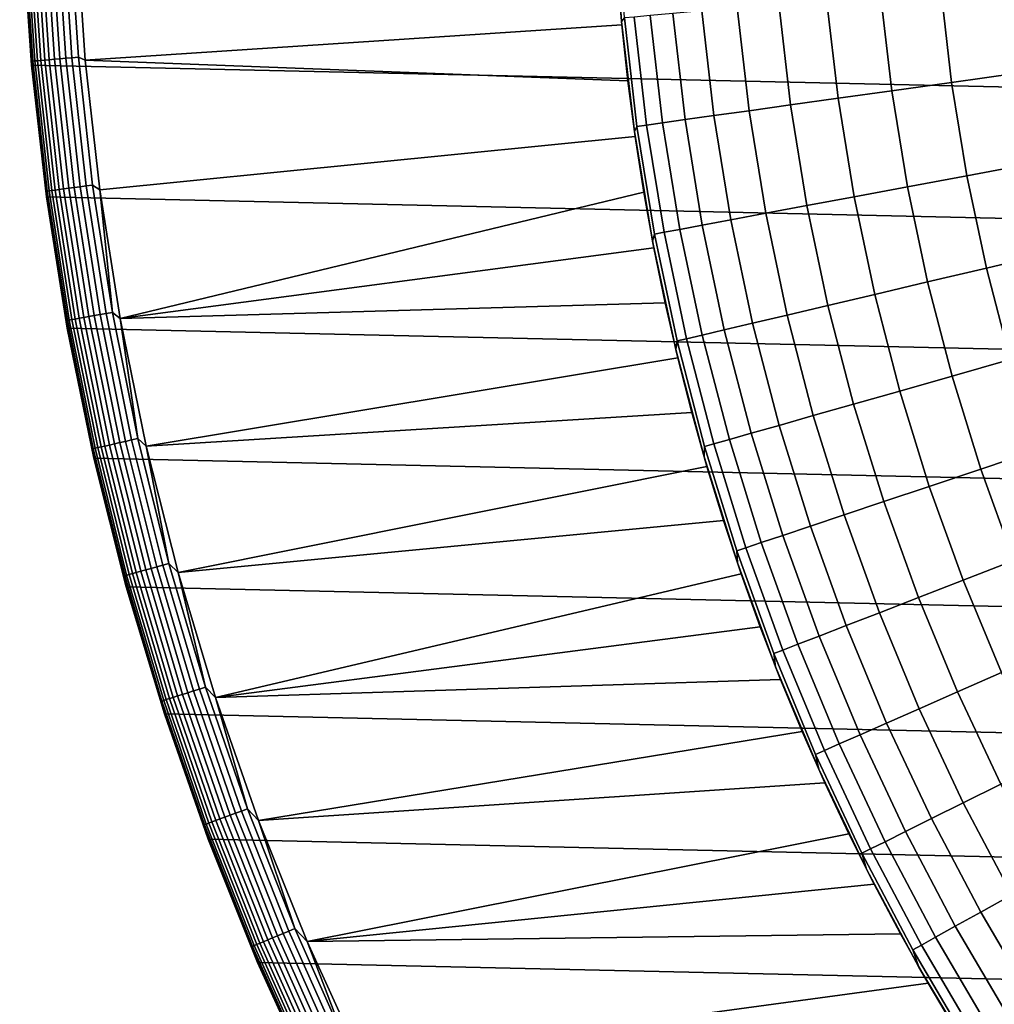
# Model space of a CAD drawing. Header units: metres. Extents: x -28 to 70, y -218 to 28.
# Tile 201 of 256: x -27.5 to -18.44, y -11.2 to -2.04. Entities that reach past the tile are written whole.
import ezdxf

# ---------------------------------------------------------------- set-up
doc = ezdxf.new("R2010")
doc.units = ezdxf.units.M
doc.layers.add('solid_10_261_432_XXX', color=7, linetype='CONTINUOUS')

msp = doc.modelspace()

# ---------------------------------------------------------------- linework, layer by layer
at = {"layer": 'solid_10_261_432_XXX'}
for points in [[(27.389296, -2.465067, -5), (-27.472309, -1.233766, -5), (-27.5, 0, -5), (27.472309, -1.233766, -5)], [(-21.903332, -2.060113, 143.052673), (-21.876694, -2.027174, 144.561661), (-21.946974, -1.01467, 144.561661), (-21.975821, -1.03119, 143.052673)], [(-21.900381, -2.091247), (-21.903332, -2.060113, 143.052673), (-21.975821, -1.03119, 143.052673), (-21.943947, -1.569454)], [(-27.469521, -1.216259, -0.440391), (-27.472309, -1.233782, -0.5), (-27.389294, -2.465079, -0.5), (-27.388836, -2.430138, -0.440391)], [(27.251122, -3.691395, -5), (-27.389296, -2.465067, -5), (-27.472309, -1.233766, -5), (27.389296, -2.465067, -5)], [(-27.389294, -2.465079, -0.5), (-27.472309, -1.233782, -0.5), (-27.472309, -1.233766, -5), (-27.389296, -2.465067, -5)], [(-27.469521, -1.216259, -0.440391), (-27.388836, -2.430138, -0.440391), (-27.378059, -2.429182, -0.380929), (-27.458714, -1.215781, -0.380929)], [(-27.458714, -1.215781, -0.380929), (-27.378059, -2.429182, -0.380929), (-27.360214, -2.427598, -0.323206), (-27.440817, -1.214988, -0.323206)], [(-27.440817, -1.214988, -0.323206), (-27.360214, -2.427598, -0.323206), (-27.335564, -2.425411, -0.268066), (-27.416092, -1.213894, -0.268066)], [(-27.416092, -1.213894, -0.268066), (-27.335564, -2.425411, -0.268066), (-27.304464, -2.422652, -0.216316), (-27.384903, -1.212513, -0.216316)], [(-27.384903, -1.212513, -0.216316), (-27.304464, -2.422652, -0.216316), (-27.267374, -2.419361, -0.16871), (-27.347702, -1.210866, -0.16871)], [(-27.347702, -1.210866, -0.16871), (-27.267374, -2.419361, -0.16871), (-27.224833, -2.415586, -0.125945), (-27.305037, -1.208976, -0.125945)], [(-27.305037, -1.208976, -0.125945), (-27.224833, -2.415586, -0.125945), (-27.177464, -2.411383, -0.088645), (-27.257526, -1.206873, -0.088645)], [(-27.257526, -1.206873, -0.088645), (-27.177464, -2.411383, -0.088645), (-27.125956, -2.406813, -0.057356), (-27.205868, -1.204586, -0.057356)], [(-27.205868, -1.204586, -0.057356), (-27.125956, -2.406813, -0.057356), (-27.071066, -2.401943, -0.032535), (-27.150814, -1.202148, -0.032535)], [(-27.150814, -1.202148, -0.032535), (-27.071066, -2.401943, -0.032535), (-27.013592, -2.396843, -0.014544), (-27.093172, -1.199596, -0.014544)], [(-27.093172, -1.199596, -0.014544), (-27.013592, -2.396843, -0.014544), (-26.954376, -2.391589, -0.003646), (-27.033783, -1.196966, -0.003646)], [(-27.033783, -1.196966, -0.003646), (-26.954376, -2.391589, -0.003646), (-26.89131, -2.4202), (-26.972828, -1.210984)], [(-26.972828, -1.210984), (-26.89131, -2.4202), (-21.900381, -2.091247), (-21.943947, -1.569454)], [(-18.934532, -1.754543, 157.914993), (-18.833298, -2.627133, 157.914993), (-18.221674, -2.541815, 159.312195), (-18.31962, -1.697563, 159.312195)], [(-19.99645, -1.852944, 155.052612), (-19.889538, -2.774472, 155.052612), (-19.389544, -2.704726, 156.494385), (-19.493769, -1.806364, 156.494385)], [(-19.493769, -1.806364, 156.494385), (-19.389544, -2.704726, 156.494385), (-18.833298, -2.627133, 157.914993), (-18.934532, -1.754543, 157.914993)], [(-20.829071, -1.930098, 152.1147), (-20.717707, -2.889997, 152.1147), (-20.332491, -2.836261, 153.591949), (-20.441784, -1.89421, 153.591949)], [(-20.441784, -1.89421, 153.591949), (-20.332491, -2.836261, 153.591949), (-19.889538, -2.774472, 155.052612), (-19.99645, -1.852944, 155.052612)], [(-21.786934, -2.018857, 146.086594), (-21.67045, -3.022899, 146.086594), (-21.521326, -3.002097, 147.606766), (-21.637009, -2.004964, 147.606766)], [(-21.637009, -2.004964, 147.606766), (-21.521326, -3.002097, 147.606766), (-21.312592, -2.97298, 149.119751), (-21.427155, -1.985518, 149.119751)], [(-21.427155, -1.985518, 149.119751), (-21.312592, -2.97298, 149.119751), (-21.044579, -2.935593, 150.623184), (-21.1577, -1.96055, 150.623184)], [(-21.1577, -1.96055, 150.623184), (-21.044579, -2.935593, 150.623184), (-20.717707, -2.889997, 152.1147), (-20.829071, -1.930098, 152.1147)], [(-26.89131, -2.4202), (-21.844414, -2.611815), (-21.900381, -2.091247)], [(-21.782696, -3.084507, 143.052673), (-21.759729, -3.035353, 144.561661), (-21.876694, -2.027174, 144.561661), (-21.903332, -2.060113, 143.052673)], [(-21.776073, -3.130914), (-21.782696, -3.084507, 143.052673), (-21.903332, -2.060113, 143.052673), (-21.844414, -2.611815)], [(-21.900381, -2.091247), (-21.844414, -2.611815), (-21.903332, -2.060113, 143.052673)], [(-21.876694, -2.027174, 144.561661), (-21.759729, -3.035353, 144.561661), (-21.67045, -3.022899, 146.086594), (-21.786934, -2.018857, 146.086594)], [(27.058064, -4.910316, -5), (-27.251122, -3.691395, -5), (-27.389296, -2.465067, -5), (27.251122, -3.691395, -5)], [(-27.25112, -3.691412, -0.5), (-27.389294, -2.465079, -0.5), (-27.389296, -2.465067, -5), (-27.251122, -3.691395, -5)], [(-27.388836, -2.430138, -0.440391), (-27.389294, -2.465079, -0.5), (-27.254536, -3.639259, -0.440391)], [(-27.254536, -3.639259, -0.440391), (-27.389294, -2.465079, -0.5), (-27.25112, -3.691412, -0.5)], [(-27.388836, -2.430138, -0.440391), (-27.254536, -3.639259, -0.440391), (-27.243811, -3.637827, -0.380929), (-27.378059, -2.429182, -0.380929)], [(-27.378059, -2.429182, -0.380929), (-27.243811, -3.637827, -0.380929), (-27.226055, -3.635456, -0.323206), (-27.360214, -2.427598, -0.323206)], [(-27.360214, -2.427598, -0.323206), (-27.226055, -3.635456, -0.323206), (-27.201525, -3.63218, -0.268066), (-27.335564, -2.425411, -0.268066)], [(-27.335564, -2.425411, -0.268066), (-27.201525, -3.63218, -0.268066), (-27.170578, -3.628048, -0.216316), (-27.304464, -2.422652, -0.216316)], [(-27.304464, -2.422652, -0.216316), (-27.170578, -3.628048, -0.216316), (-27.133669, -3.62312, -0.16871), (-27.267374, -2.419361, -0.16871)], [(-27.267374, -2.419361, -0.16871), (-27.133669, -3.62312, -0.16871), (-27.091337, -3.617467, -0.125945), (-27.224833, -2.415586, -0.125945)], [(-27.224833, -2.415586, -0.125945), (-27.091337, -3.617467, -0.125945), (-27.044199, -3.611173, -0.088645), (-27.177464, -2.411383, -0.088645)], [(-27.177464, -2.411383, -0.088645), (-27.044199, -3.611173, -0.088645), (-26.992945, -3.604329, -0.057356), (-27.125956, -2.406813, -0.057356)], [(-27.125956, -2.406813, -0.057356), (-26.992945, -3.604329, -0.057356), (-26.938322, -3.597036, -0.032535), (-27.071066, -2.401943, -0.032535)], [(-27.071066, -2.401943, -0.032535), (-26.938322, -3.597036, -0.032535), (-26.881132, -3.589399, -0.014544), (-27.013592, -2.396843, -0.014544)], [(-27.013592, -2.396843, -0.014544), (-26.881132, -3.589399, -0.014544), (-26.822206, -3.581531, -0.003646), (-26.954376, -2.391589, -0.003646)], [(-26.954376, -2.391589, -0.003646), (-26.822206, -3.581531, -0.003646), (-26.755625, -3.624435), (-26.89131, -2.4202)], [(-26.89131, -2.4202), (-26.755625, -3.624435), (-21.776073, -3.130914), (-21.844414, -2.611815)], [(-18.833298, -2.627133, 157.914993), (-18.691872, -3.494117, 157.914993), (-18.084841, -3.380643, 159.312195), (-18.221674, -2.541815, 159.312195)], [(-19.389544, -2.704726, 156.494385), (-19.243942, -3.597316, 156.494385), (-18.691872, -3.494117, 157.914993), (-18.833298, -2.627133, 157.914993)], [(-19.889538, -2.774472, 155.052612), (-19.740181, -3.690079, 155.052612), (-19.243942, -3.597316, 156.494385), (-19.389544, -2.704726, 156.494385)], [(-20.717707, -2.889997, 152.1147), (-20.56213, -3.843728, 152.1147), (-20.179808, -3.77226, 153.591949), (-20.332491, -2.836261, 153.591949)], [(-20.332491, -2.836261, 153.591949), (-20.179808, -3.77226, 153.591949), (-19.740181, -3.690079, 155.052612), (-19.889538, -2.774472, 155.052612)], [(-21.044579, -2.935593, 150.623184), (-20.886547, -3.904372, 150.623184), (-20.56213, -3.843728, 152.1147), (-20.717707, -2.889997, 152.1147)], [(-21.67045, -3.022899, 146.086594), (-21.507719, -4.020489, 146.086594), (-21.359715, -3.992823, 147.606766), (-21.521326, -3.002097, 147.606766)], [(-21.521326, -3.002097, 147.606766), (-21.359715, -3.992823, 147.606766), (-21.15255, -3.954097, 149.119751), (-21.312592, -2.97298, 149.119751)], [(-21.312592, -2.97298, 149.119751), (-21.15255, -3.954097, 149.119751), (-20.886547, -3.904372, 150.623184), (-21.044579, -2.935593, 150.623184)], [(-21.614176, -4.102121, 143.052673), (-21.596329, -4.037054, 144.561661), (-21.759729, -3.035353, 144.561661), (-21.782696, -3.084507, 143.052673)], [(-21.60243, -4.163528), (-21.614176, -4.102121, 143.052673), (-21.782696, -3.084507, 143.052673), (-21.695393, -3.648274)], [(-21.776073, -3.130914), (-21.695393, -3.648274), (-21.782696, -3.084507, 143.052673)], [(-21.759729, -3.035353, 144.561661), (-21.596329, -4.037054, 144.561661), (-21.507719, -4.020489, 146.086594), (-21.67045, -3.022899, 146.086594)], [(-26.566046, -4.821326), (-21.695393, -3.648274), (-21.776073, -3.130914), (-26.755625, -3.624435)], [(-18.691872, -3.494117, 157.914993), (-18.510557, -4.353643, 157.914993), (-17.909414, -4.212256, 159.312195), (-18.084841, -3.380643, 159.312195)], [(-19.243942, -3.597316, 156.494385), (-19.057272, -4.482229, 156.494385), (-18.510557, -4.353643, 157.914993), (-18.691872, -3.494117, 157.914993)], [(-27.254536, -3.639259, -0.440391), (-27.066883, -4.841256, -0.440391), (-27.056232, -4.839352, -0.380929), (-27.243811, -3.637827, -0.380929)], [(-27.254536, -3.639259, -0.440391), (-27.25112, -3.691412, -0.5), (-27.066883, -4.841256, -0.440391)], [(-27.243811, -3.637827, -0.380929), (-27.056232, -4.839352, -0.380929), (-27.038597, -4.836197, -0.323206), (-27.226055, -3.635456, -0.323206)], [(-27.226055, -3.635456, -0.323206), (-27.038597, -4.836197, -0.323206), (-27.014236, -4.83184, -0.268066), (-27.201525, -3.63218, -0.268066)], [(-27.201525, -3.63218, -0.268066), (-27.014236, -4.83184, -0.268066), (-26.983503, -4.826343, -0.216316), (-27.170578, -3.628048, -0.216316)], [(-27.170578, -3.628048, -0.216316), (-26.983503, -4.826343, -0.216316), (-26.94685, -4.819787, -0.16871), (-27.133669, -3.62312, -0.16871)], [(-27.133669, -3.62312, -0.16871), (-26.94685, -4.819787, -0.16871), (-26.904808, -4.812267, -0.125945), (-27.091337, -3.617467, -0.125945)], [(-27.091337, -3.617467, -0.125945), (-26.904808, -4.812267, -0.125945), (-26.857994, -4.803894, -0.088645), (-27.044199, -3.611173, -0.088645)], [(-27.044199, -3.611173, -0.088645), (-26.857994, -4.803894, -0.088645), (-26.807093, -4.79479, -0.057356), (-26.992945, -3.604329, -0.057356)], [(-26.992945, -3.604329, -0.057356), (-26.807093, -4.79479, -0.057356), (-26.752848, -4.785087, -0.032535), (-26.938322, -3.597036, -0.032535)], [(-26.938322, -3.597036, -0.032535), (-26.752848, -4.785087, -0.032535), (-26.696051, -4.774928, -0.014544), (-26.881132, -3.589399, -0.014544)], [(-26.881132, -3.589399, -0.014544), (-26.696051, -4.774928, -0.014544), (-26.637531, -4.764461, -0.003646), (-26.822206, -3.581531, -0.003646)], [(-26.822206, -3.581531, -0.003646), (-26.637531, -4.764461, -0.003646), (-26.755625, -3.624435)], [(-26.637531, -4.764461, -0.003646), (-26.566046, -4.821326), (-26.755625, -3.624435)], [(-26.566046, -4.821326), (-21.60243, -4.163528), (-21.695393, -3.648274)], [(-19.740181, -3.690079, 155.052612), (-19.548697, -4.597812, 155.052612), (-19.057272, -4.482229, 156.494385), (-19.243942, -3.597316, 156.494385)], [(26.810513, -6.119348, -5), (-27.058064, -4.910316, -5), (-27.251122, -3.691395, -5), (27.058064, -4.910316, -5)], [(-27.058064, -4.910311, -0.5), (-27.25112, -3.691412, -0.5), (-27.251122, -3.691395, -5), (-27.058064, -4.910316, -5)], [(-27.066883, -4.841256, -0.440391), (-27.25112, -3.691412, -0.5), (-27.058064, -4.910311, -0.5)], [(-20.179808, -3.77226, 153.591949), (-19.984058, -4.700208, 153.591949), (-19.548697, -4.597812, 155.052612), (-19.740181, -3.690079, 155.052612)], [(-20.886547, -3.904372, 150.623184), (-20.683945, -4.86482, 150.623184), (-20.362673, -4.789258, 152.1147), (-20.56213, -3.843728, 152.1147)], [(-20.56213, -3.843728, 152.1147), (-20.362673, -4.789258, 152.1147), (-19.984058, -4.700208, 153.591949), (-20.179808, -3.77226, 153.591949)], [(-21.15255, -3.954097, 149.119751), (-20.947365, -4.926775, 149.119751), (-20.683945, -4.86482, 150.623184), (-20.886547, -3.904372, 150.623184)], [(-21.596329, -4.037054, 144.561661), (-21.386839, -5.030139, 144.561661), (-21.299089, -5.0095, 146.086594), (-21.507719, -4.020489, 146.086594)], [(-21.507719, -4.020489, 146.086594), (-21.299089, -5.0095, 146.086594), (-21.152521, -4.975028, 147.606766), (-21.359715, -3.992823, 147.606766)], [(-21.359715, -3.992823, 147.606766), (-21.152521, -4.975028, 147.606766), (-20.947365, -4.926775, 149.119751), (-21.15255, -3.954097, 149.119751)], [(-21.398144, -5.110718, 143.052673), (-21.386839, -5.030139, 144.561661), (-21.596329, -4.037054, 144.561661), (-21.614176, -4.102121, 143.052673)], [(-21.379852, -5.186707), (-21.398144, -5.110718, 143.052673), (-21.614176, -4.102121, 143.052673), (-21.497234, -4.676422)], [(-21.60243, -4.163528), (-21.497234, -4.676422), (-21.614176, -4.102121, 143.052673)], [(-26.566046, -4.821326), (-21.497234, -4.676422), (-21.60243, -4.163528)], [(-18.510557, -4.353643, 157.914993), (-18.28974, -5.203879, 157.914993), (-17.695768, -5.03488, 159.312195), (-17.909414, -4.212256, 159.312195)], [(-19.057272, -4.482229, 156.494385), (-18.829931, -5.357577, 156.494385), (-18.28974, -5.203879, 157.914993), (-18.510557, -4.353643, 157.914993)], [(-19.548697, -4.597812, 155.052612), (-19.315495, -5.495732, 155.052612), (-18.829931, -5.357577, 156.494385), (-19.057272, -4.482229, 156.494385)], [(-19.984058, -4.700208, 153.591949), (-19.745663, -5.618125, 153.591949), (-19.315495, -5.495732, 155.052612), (-19.548697, -4.597812, 155.052612)], [(-26.322948, -6.008523), (-21.379852, -5.186707), (-21.497234, -4.676422), (-26.566046, -4.821326)], [(-20.362673, -4.789258, 152.1147), (-20.119762, -5.724566, 152.1147), (-19.745663, -5.618125, 153.591949), (-19.984058, -4.700208, 153.591949)], [(-27.066883, -4.841256, -0.440391), (-26.826244, -6.033777, -0.440391), (-26.815689, -6.031403, -0.380929), (-27.056232, -4.839352, -0.380929)], [(-27.066883, -4.841256, -0.440391), (-27.058064, -4.910311, -0.5), (-26.826244, -6.033777, -0.440391)], [(-27.056232, -4.839352, -0.380929), (-26.815689, -6.031403, -0.380929), (-26.798212, -6.027472, -0.323206), (-27.038597, -4.836197, -0.323206)], [(-27.038597, -4.836197, -0.323206), (-26.798212, -6.027472, -0.323206), (-26.774067, -6.022041, -0.268066), (-27.014236, -4.83184, -0.268066)], [(-27.014236, -4.83184, -0.268066), (-26.774067, -6.022041, -0.268066), (-26.743608, -6.01519, -0.216316), (-26.983503, -4.826343, -0.216316)], [(-26.983503, -4.826343, -0.216316), (-26.743608, -6.01519, -0.216316), (-26.707279, -6.007019, -0.16871), (-26.94685, -4.819787, -0.16871)], [(-26.94685, -4.819787, -0.16871), (-26.707279, -6.007019, -0.16871), (-26.665611, -5.997647, -0.125945), (-26.904808, -4.812267, -0.125945)], [(-26.904808, -4.812267, -0.125945), (-26.665611, -5.997647, -0.125945), (-26.619215, -5.987211, -0.088645), (-26.857994, -4.803894, -0.088645)], [(-26.857994, -4.803894, -0.088645), (-26.619215, -5.987211, -0.088645), (-26.568766, -5.975864, -0.057356), (-26.807093, -4.79479, -0.057356)], [(-26.807093, -4.79479, -0.057356), (-26.568766, -5.975864, -0.057356), (-26.515001, -5.963772, -0.032535), (-26.752848, -4.785087, -0.032535)], [(-26.752848, -4.785087, -0.032535), (-26.515001, -5.963772, -0.032535), (-26.45871, -5.95111, -0.014544), (-26.696051, -4.774928, -0.014544)], [(-26.696051, -4.774928, -0.014544), (-26.45871, -5.95111, -0.014544), (-26.400711, -5.938065, -0.003646), (-26.637531, -4.764461, -0.003646)], [(-26.637531, -4.764461, -0.003646), (-26.400711, -5.938065, -0.003646), (-26.566046, -4.821326)], [(-26.400711, -5.938065, -0.003646), (-26.322948, -6.008523), (-26.566046, -4.821326)], [(-20.683945, -4.86482, 150.623184), (-20.437199, -5.814885, 150.623184), (-20.119762, -5.724566, 152.1147), (-20.362673, -4.789258, 152.1147)], [(-26.810518, -6.119321, -0.5), (-27.058064, -4.910311, -0.5), (-27.058064, -4.910316, -5), (-26.810513, -6.119348, -5)], [(-26.826244, -6.033777, -0.440391), (-27.058064, -4.910311, -0.5), (-26.810518, -6.119321, -0.5)], [(26.508976, -7.316027, -5), (-26.810513, -6.119348, -5), (-27.058064, -4.910316, -5), (26.810513, -6.119348, -5)], [(-21.152521, -4.975028, 147.606766), (-20.900187, -5.946616, 147.606766), (-20.697477, -5.88894, 149.119751), (-20.947365, -4.926775, 149.119751)], [(-20.947365, -4.926775, 149.119751), (-20.697477, -5.88894, 149.119751), (-20.437199, -5.814885, 150.623184), (-20.683945, -4.86482, 150.623184)], [(-21.135075, -6.10808, 143.052673), (-21.13171, -6.01249, 144.561661), (-21.386839, -5.030139, 144.561661), (-21.398144, -5.110718, 143.052673)], [(-21.386839, -5.030139, 144.561661), (-21.13171, -6.01249, 144.561661), (-21.045006, -5.987821, 146.086594), (-21.299089, -5.0095, 146.086594)], [(-21.299089, -5.0095, 146.086594), (-21.045006, -5.987821, 146.086594), (-20.900187, -5.946616, 147.606766), (-21.152521, -4.975028, 147.606766)], [(-21.108849, -6.198103), (-21.135075, -6.10808, 143.052673), (-21.398144, -5.110718, 143.052673), (-21.250366, -5.694025)], [(-21.379852, -5.186707), (-21.250366, -5.694025), (-21.398144, -5.110718, 143.052673)], [(-26.322948, -6.008523), (-21.250366, -5.694025), (-21.379852, -5.186707)], [(-18.829931, -5.357577, 156.494385), (-18.562408, -6.221492, 156.494385), (-18.02989, -6.04301, 157.914993), (-18.28974, -5.203879, 157.914993)], [(-19.315495, -5.495732, 155.052612), (-19.041073, -6.381924, 155.052612), (-18.562408, -6.221492, 156.494385), (-18.829931, -5.357577, 156.494385)], [(-19.745663, -5.618125, 153.591949), (-19.46513, -6.524054, 153.591949), (-19.041073, -6.381924, 155.052612), (-19.315495, -5.495732, 155.052612)], [(-20.119762, -5.724566, 152.1147), (-19.833914, -6.647658, 152.1147), (-19.46513, -6.524054, 153.591949), (-19.745663, -5.618125, 153.591949)], [(-26.026859, -7.183493), (-21.108849, -6.198103), (-21.250366, -5.694025), (-26.322948, -6.008523)], [(-20.437199, -5.814885, 150.623184), (-20.146841, -6.752541, 150.623184), (-19.833914, -6.647658, 152.1147), (-20.119762, -5.724566, 152.1147)], [(-20.697477, -5.88894, 149.119751), (-20.403421, -6.838538, 149.119751), (-20.146841, -6.752541, 150.623184), (-20.437199, -5.814885, 150.623184)], [(-26.45871, -5.95111, -0.014544), (-26.169575, -7.115643, -0.014544), (-26.112209, -7.100045, -0.003646), (-26.400711, -5.938065, -0.003646)], [(-26.400711, -5.938065, -0.003646), (-26.112209, -7.100045, -0.003646), (-26.322948, -6.008523)], [(-21.045006, -5.987821, 146.086594), (-20.746012, -6.953362, 146.086594), (-20.603251, -6.905513, 147.606766), (-20.900187, -5.946616, 147.606766)], [(-20.900187, -5.946616, 147.606766), (-20.603251, -6.905513, 147.606766), (-20.403421, -6.838538, 149.119751), (-20.697477, -5.88894, 149.119751)], [(-26.826244, -6.033777, -0.440391), (-26.533094, -7.214486, -0.440391), (-26.522654, -7.211647, -0.380929), (-26.815689, -6.031403, -0.380929)], [(-26.826244, -6.033777, -0.440391), (-26.810518, -6.119321, -0.5), (-26.533094, -7.214486, -0.440391)], [(-26.815689, -6.031403, -0.380929), (-26.522654, -7.211647, -0.380929), (-26.505367, -7.206946, -0.323206), (-26.798212, -6.027472, -0.323206)], [(-26.798212, -6.027472, -0.323206), (-26.505367, -7.206946, -0.323206), (-26.481485, -7.200453, -0.268066), (-26.774067, -6.022041, -0.268066)], [(-26.774067, -6.022041, -0.268066), (-26.481485, -7.200453, -0.268066), (-26.451359, -7.192262, -0.216316), (-26.743608, -6.01519, -0.216316)], [(-26.743608, -6.01519, -0.216316), (-26.451359, -7.192262, -0.216316), (-26.415428, -7.182491, -0.16871), (-26.707279, -6.007019, -0.16871)], [(-26.707279, -6.007019, -0.16871), (-26.415428, -7.182491, -0.16871), (-26.374216, -7.171286, -0.125945), (-26.665611, -5.997647, -0.125945)], [(-26.665611, -5.997647, -0.125945), (-26.374216, -7.171286, -0.125945), (-26.328325, -7.158808, -0.088645), (-26.619215, -5.987211, -0.088645)], [(-26.619215, -5.987211, -0.088645), (-26.328325, -7.158808, -0.088645), (-26.278429, -7.145241, -0.057356), (-26.568766, -5.975864, -0.057356)], [(-26.568766, -5.975864, -0.057356), (-26.278429, -7.145241, -0.057356), (-26.225252, -7.130782, -0.032535), (-26.515001, -5.963772, -0.032535)], [(-26.515001, -5.963772, -0.032535), (-26.225252, -7.130782, -0.032535), (-26.169575, -7.115643, -0.014544), (-26.45871, -5.95111, -0.014544)], [(-26.112209, -7.100045, -0.003646), (-26.026859, -7.183493), (-26.322948, -6.008523)], [(-20.825544, -7.092015, 143.052673), (-20.831484, -6.98201, 144.561661), (-21.13171, -6.01249, 144.561661), (-21.135075, -6.10808, 143.052673)], [(-21.13171, -6.01249, 144.561661), (-20.831484, -6.98201, 144.561661), (-20.746012, -6.953362, 146.086594), (-21.045006, -5.987821, 146.086594)], [(-26.50898, -7.316007, -0.5), (-26.810518, -6.119321, -0.5), (-26.810513, -6.119348, -5), (-26.508976, -7.316027, -5)], [(-26.533094, -7.214486, -0.440391), (-26.810518, -6.119321, -0.5), (-26.50898, -7.316007, -0.5)], [(26.154049, -8.497979, -5), (-26.508976, -7.316027, -5), (-26.810513, -6.119348, -5), (26.508976, -7.316027, -5)], [(-20.790014, -7.195505), (-20.825544, -7.092015, 143.052673), (-21.135075, -6.10808, 143.052673), (-20.955364, -6.698708)], [(-21.108849, -6.198103), (-20.955364, -6.698708), (-21.135075, -6.10808, 143.052673)], [(-18.562408, -6.221492, 156.494385), (-18.255272, -7.07213, 156.494385), (-17.731565, -6.869245, 157.914993), (-18.02989, -6.04301, 157.914993)], [(-26.026859, -7.183493), (-20.955364, -6.698708), (-21.108849, -6.198103)], [(-19.041073, -6.381924, 155.052612), (-18.726015, -7.254497, 155.052612), (-18.255272, -7.07213, 156.494385), (-18.562408, -6.221492, 156.494385)], [(-19.46513, -6.524054, 153.591949), (-19.143057, -7.416059, 153.591949), (-18.726015, -7.254497, 155.052612), (-19.041073, -6.381924, 155.052612)], [(-19.833914, -6.647658, 152.1147), (-19.505737, -7.556563, 152.1147), (-19.143057, -7.416059, 153.591949), (-19.46513, -6.524054, 153.591949)], [(-20.146841, -6.752541, 150.623184), (-19.813488, -7.675786, 150.623184), (-19.505737, -7.556563, 152.1147), (-19.833914, -6.647658, 152.1147)], [(-25.678354, -8.343983), (-20.790014, -7.195505), (-20.955364, -6.698708), (-26.026859, -7.183493)], [(-20.403421, -6.838538, 149.119751), (-20.065823, -7.773541, 149.119751), (-19.813488, -7.675786, 150.623184), (-20.146841, -6.752541, 150.623184)], [(-20.603251, -6.905513, 147.606766), (-20.262346, -7.849674, 147.606766), (-20.065823, -7.773541, 149.119751), (-20.403421, -6.838538, 149.119751)], [(-20.831484, -6.98201, 144.561661), (-20.486803, -7.93663, 144.561661), (-20.402746, -7.904066, 146.086594), (-20.746012, -6.953362, 146.086594)], [(-20.746012, -6.953362, 146.086594), (-20.402746, -7.904066, 146.086594), (-20.262346, -7.849674, 147.606766), (-20.603251, -6.905513, 147.606766)], [(-20.470236, -8.060361, 143.052673), (-20.486803, -7.93663, 144.561661), (-20.831484, -6.98201, 144.561661), (-20.825544, -7.092015, 143.052673)], [(-26.278429, -7.145241, -0.057356), (-25.936649, -8.30063, -0.057356), (-25.884165, -8.283833, -0.032535), (-26.225252, -7.130782, -0.032535)], [(-26.225252, -7.130782, -0.032535), (-25.884165, -8.283833, -0.032535), (-25.829212, -8.266246, -0.014544), (-26.169575, -7.115643, -0.014544)], [(-26.169575, -7.115643, -0.014544), (-25.829212, -8.266246, -0.014544), (-25.772593, -8.248126, -0.003646), (-26.112209, -7.100045, -0.003646)], [(-26.112209, -7.100045, -0.003646), (-25.772593, -8.248126, -0.003646), (-26.026859, -7.183493)], [(-20.424095, -8.17657), (-20.470236, -8.060361, 143.052673), (-20.825544, -7.092015, 143.052673), (-20.612898, -7.688201)], [(-20.790014, -7.195505), (-20.612898, -7.688201), (-20.825544, -7.092015, 143.052673)], [(-18.726015, -7.254497, 155.052612), (-18.370996, -8.111588, 155.052612), (-17.909178, -7.907675, 156.494385), (-18.255272, -7.07213, 156.494385)], [(-26.533094, -7.214486, -0.440391), (-26.188004, -8.381072, -0.440391), (-26.1777, -8.377774, -0.380929), (-26.522654, -7.211647, -0.380929)], [(-26.533094, -7.214486, -0.440391), (-26.50898, -7.316007, -0.5), (-26.188004, -8.381072, -0.440391)], [(-26.522654, -7.211647, -0.380929), (-26.1777, -8.377774, -0.380929), (-26.160637, -8.372313, -0.323206), (-26.505367, -7.206946, -0.323206)], [(-26.505367, -7.206946, -0.323206), (-26.160637, -8.372313, -0.323206), (-26.137066, -8.36477, -0.268066), (-26.481485, -7.200453, -0.268066)], [(-26.481485, -7.200453, -0.268066), (-26.137066, -8.36477, -0.268066), (-26.107332, -8.355254, -0.216316), (-26.451359, -7.192262, -0.216316)], [(-26.451359, -7.192262, -0.216316), (-26.107332, -8.355254, -0.216316), (-26.071867, -8.343904, -0.16871), (-26.415428, -7.182491, -0.16871)], [(-26.415428, -7.182491, -0.16871), (-26.071867, -8.343904, -0.16871), (-26.031191, -8.330887, -0.125945), (-26.374216, -7.171286, -0.125945)], [(-26.374216, -7.171286, -0.125945), (-26.031191, -8.330887, -0.125945), (-25.985899, -8.316391, -0.088645), (-26.328325, -7.158808, -0.088645)], [(-26.328325, -7.158808, -0.088645), (-25.985899, -8.316391, -0.088645), (-25.936649, -8.30063, -0.057356), (-26.278429, -7.145241, -0.057356)], [(-25.772593, -8.248126, -0.003646), (-25.678354, -8.343983), (-26.026859, -7.183493)], [(-25.678354, -8.343983), (-20.612898, -7.688201), (-20.790014, -7.195505)], [(-26.154055, -8.497964, -0.5), (-26.50898, -7.316007, -0.5), (-26.508976, -7.316027, -5), (-26.154049, -8.497979, -5)], [(-26.188004, -8.381072, -0.440391), (-26.50898, -7.316007, -0.5), (-26.154055, -8.497964, -0.5)], [(25.74646, -9.662806, -5), (-26.154049, -8.497979, -5), (-26.508976, -7.316027, -5), (26.154049, -8.497979, -5)], [(-19.143057, -7.416059, 153.591949), (-18.780132, -8.292239, 153.591949), (-18.370996, -8.111588, 155.052612), (-18.726015, -7.254497, 155.052612)], [(-19.505737, -7.556563, 152.1147), (-19.135937, -8.449343, 152.1147), (-18.780132, -8.292239, 153.591949), (-19.143057, -7.416059, 153.591949)], [(-19.813488, -7.675786, 150.623184), (-19.437853, -8.582651, 150.623184), (-19.135937, -8.449343, 152.1147), (-19.505737, -7.556563, 152.1147)], [(-25.678354, -8.343983), (-20.424095, -8.17657), (-20.612898, -7.688201)], [(-20.065823, -7.773541, 149.119751), (-19.685404, -8.691956, 149.119751), (-19.437853, -8.582651, 150.623184), (-19.813488, -7.675786, 150.623184)], [(-20.262346, -7.849674, 147.606766), (-19.878201, -8.777083, 147.606766), (-19.685404, -8.691956, 149.119751), (-20.065823, -7.773541, 149.119751)], [(-20.402746, -7.904066, 146.086594), (-20.015938, -8.837901, 146.086594), (-19.878201, -8.777083, 147.606766), (-20.262346, -7.849674, 147.606766)], [(-20.486803, -7.93663, 144.561661), (-20.098402, -8.874312, 144.561661), (-20.015938, -8.837901, 146.086594), (-20.402746, -7.904066, 146.086594)], [(-20.069931, -9.010988, 143.052673), (-20.098402, -8.874312, 144.561661), (-20.486803, -7.93663, 144.561661), (-20.470236, -8.060361, 143.052673)], [(-20.011906, -9.139124), (-20.069931, -9.010988, 143.052673), (-20.470236, -8.060361, 143.052673), (-20.223721, -8.660316)], [(-20.424095, -8.17657), (-20.223721, -8.660316), (-20.470236, -8.060361, 143.052673)], [(-18.780132, -8.292239, 153.591949), (-18.377129, -9.150723, 153.591949), (-17.976774, -8.951369, 155.052612), (-18.370996, -8.111588, 155.052612)], [(-25.278149, -9.487636), (-20.223721, -8.660316), (-20.424095, -8.17657), (-25.678354, -8.343983)], [(-26.031191, -8.330887, -0.125945), (-25.637209, -9.474179, -0.125945), (-25.592602, -9.457694, -0.088645), (-25.985899, -8.316391, -0.088645)], [(-25.985899, -8.316391, -0.088645), (-25.592602, -9.457694, -0.088645), (-25.5441, -9.43977, -0.057356), (-25.936649, -8.30063, -0.057356)], [(-25.936649, -8.30063, -0.057356), (-25.5441, -9.43977, -0.057356), (-25.492409, -9.420669, -0.032535), (-25.884165, -8.283833, -0.032535)], [(-25.884165, -8.283833, -0.032535), (-25.492409, -9.420669, -0.032535), (-25.438288, -9.400668, -0.014544), (-25.829212, -8.266246, -0.014544)], [(-25.829212, -8.266246, -0.014544), (-25.438288, -9.400668, -0.014544), (-25.382524, -9.380061, -0.003646), (-25.772593, -8.248126, -0.003646)], [(-25.772593, -8.248126, -0.003646), (-25.382524, -9.380061, -0.003646), (-25.678354, -8.343983)], [(-19.135937, -8.449343, 152.1147), (-18.725298, -9.324091, 152.1147), (-18.377129, -9.150723, 153.591949), (-18.780132, -8.292239, 153.591949)], [(-26.188004, -8.381072, -0.440391), (-25.791649, -9.531252, -0.440391), (-25.7815, -9.527501, -0.380929), (-26.1777, -8.377774, -0.380929)], [(-26.188004, -8.381072, -0.440391), (-26.154055, -8.497964, -0.5), (-25.791649, -9.531252, -0.440391)], [(-26.1777, -8.377774, -0.380929), (-25.7815, -9.527501, -0.380929), (-25.764696, -9.521292, -0.323206), (-26.160637, -8.372313, -0.323206)], [(-26.160637, -8.372313, -0.323206), (-25.764696, -9.521292, -0.323206), (-25.741482, -9.512712, -0.268066), (-26.137066, -8.36477, -0.268066)], [(-26.137066, -8.36477, -0.268066), (-25.741482, -9.512712, -0.268066), (-25.712198, -9.501891, -0.216316), (-26.107332, -8.355254, -0.216316)], [(-26.107332, -8.355254, -0.216316), (-25.712198, -9.501891, -0.216316), (-25.677271, -9.488983, -0.16871), (-26.071867, -8.343904, -0.16871)], [(-26.071867, -8.343904, -0.16871), (-25.677271, -9.488983, -0.16871), (-25.637209, -9.474179, -0.125945), (-26.031191, -8.330887, -0.125945)], [(-25.382524, -9.380061, -0.003646), (-25.278149, -9.487636), (-25.678354, -8.343983)], [(-25.746458, -9.662808, -0.5), (-26.154055, -8.497964, -0.5), (-26.154049, -8.497979, -5), (-25.74646, -9.662806, -5)], [(-25.791649, -9.531252, -0.440391), (-26.154055, -8.497964, -0.5), (-25.746458, -9.662808, -0.5)], [(25.28702, -10.80817, -5), (-25.74646, -9.662806, -5), (-26.154049, -8.497979, -5), (25.74646, -9.662806, -5)], [(-19.437853, -8.582651, 150.623184), (-19.020735, -9.471201, 150.623184), (-18.725298, -9.324091, 152.1147), (-19.135937, -8.449343, 152.1147)], [(-19.685404, -8.691956, 149.119751), (-19.262974, -9.591822, 149.119751), (-19.020735, -9.471201, 150.623184), (-19.437853, -8.582651, 150.623184)], [(-25.278149, -9.487636), (-20.011906, -9.139124), (-20.223721, -8.660316)], [(-19.878201, -8.777083, 147.606766), (-19.451633, -9.685762, 147.606766), (-19.262974, -9.591822, 149.119751), (-19.685404, -8.691956, 149.119751)], [(-20.015938, -8.837901, 146.086594), (-19.586416, -9.752876, 146.086594), (-19.451633, -9.685762, 147.606766), (-19.878201, -8.777083, 147.606766)], [(-20.098402, -8.874312, 144.561661), (-19.66711, -9.793057, 144.561661), (-19.586416, -9.752876, 146.086594), (-20.015938, -8.837901, 146.086594)], [(-19.625505, -9.941807, 143.052673), (-19.66711, -9.793057, 144.561661), (-20.098402, -8.874312, 144.561661), (-20.069931, -9.010988, 143.052673)], [(-19.554373, -10.080997), (-19.625505, -9.941807, 143.052673), (-20.069931, -9.010988, 143.052673), (-19.788752, -9.612769)], [(-20.011906, -9.139124), (-19.788752, -9.612769), (-20.069931, -9.010988, 143.052673)], [(-24.827059, -10.612121), (-19.788752, -9.612769), (-20.011906, -9.139124), (-25.278149, -9.487636)], [(-18.725298, -9.324091, 152.1147), (-18.274698, -10.178941, 152.1147), (-17.934908, -9.989677, 153.591949), (-18.377129, -9.150723, 153.591949)], [(-19.020735, -9.471201, 150.623184), (-18.563026, -10.339538, 150.623184), (-18.274698, -10.178941, 152.1147), (-18.725298, -9.324091, 152.1147)], [(-25.5441, -9.43977, -0.057356), (-25.101545, -10.560431, -0.057356), (-25.050751, -10.539062, -0.032535), (-25.492409, -9.420669, -0.032535)], [(-25.492409, -9.420669, -0.032535), (-25.050751, -10.539062, -0.032535), (-24.997566, -10.516687, -0.014544), (-25.438288, -9.400668, -0.014544)], [(-25.438288, -9.400668, -0.014544), (-24.997566, -10.516687, -0.014544), (-24.94277, -10.493634, -0.003646), (-25.382524, -9.380061, -0.003646)], [(-25.382524, -9.380061, -0.003646), (-24.94277, -10.493634, -0.003646), (-25.278149, -9.487636)], [(-25.764696, -9.521292, -0.323206), (-25.318319, -10.651631, -0.323206), (-25.295509, -10.642035, -0.268066), (-25.741482, -9.512712, -0.268066)], [(-25.741482, -9.512712, -0.268066), (-25.295509, -10.642035, -0.268066), (-25.266731, -10.629928, -0.216316), (-25.712198, -9.501891, -0.216316)], [(-25.712198, -9.501891, -0.216316), (-25.266731, -10.629928, -0.216316), (-25.232409, -10.615487, -0.16871), (-25.677271, -9.488983, -0.16871)], [(-25.677271, -9.488983, -0.16871), (-25.232409, -10.615487, -0.16871), (-25.193043, -10.598926, -0.125945), (-25.637209, -9.474179, -0.125945)], [(-25.637209, -9.474179, -0.125945), (-25.193043, -10.598926, -0.125945), (-25.149208, -10.580484, -0.088645), (-25.592602, -9.457694, -0.088645)], [(-25.592602, -9.457694, -0.088645), (-25.149208, -10.580484, -0.088645), (-25.101545, -10.560431, -0.057356), (-25.5441, -9.43977, -0.057356)], [(-24.94277, -10.493634, -0.003646), (-24.827059, -10.612121), (-25.278149, -9.487636)], [(-19.262974, -9.591822, 149.119751), (-18.799437, -10.471217, 149.119751), (-18.563026, -10.339538, 150.623184), (-19.020735, -9.471201, 150.623184)], [(-25.791649, -9.531252, -0.440391), (-25.344805, -10.662773, -0.440391), (-25.334833, -10.658578, -0.380929), (-25.7815, -9.527501, -0.380929)], [(-25.791649, -9.531252, -0.440391), (-25.746458, -9.662808, -0.5), (-25.344805, -10.662773, -0.440391)], [(-25.7815, -9.527501, -0.380929), (-25.334833, -10.658578, -0.380929), (-25.318319, -10.651631, -0.323206), (-25.764696, -9.521292, -0.323206)], [(-19.451633, -9.685762, 147.606766), (-18.983557, -10.573771, 147.606766), (-18.799437, -10.471217, 149.119751), (-19.262974, -9.591822, 149.119751)], [(24.776649, -11.93179, -5), (-25.28702, -10.80817, -5), (-25.74646, -9.662806, -5), (25.28702, -10.80817, -5)], [(-25.287012, -10.808193, -0.5), (-25.746458, -9.662808, -0.5), (-25.74646, -9.662806, -5), (-25.28702, -10.80817, -5)], [(-25.344805, -10.662773, -0.440391), (-25.746458, -9.662808, -0.5), (-25.287012, -10.808193, -0.5)], [(-24.827059, -10.612121), (-19.554373, -10.080997), (-19.788752, -9.612769)], [(-19.586416, -9.752876, 146.086594), (-19.115095, -10.647038, 146.086594), (-18.983557, -10.573771, 147.606766), (-19.451633, -9.685762, 147.606766)], [(-19.66711, -9.793057, 144.561661), (-19.193848, -10.690903, 144.561661), (-19.115095, -10.647038, 146.086594), (-19.586416, -9.752876, 146.086594)], [(-19.137939, -10.850772, 143.052673), (-19.193848, -10.690903, 144.561661), (-19.66711, -9.793057, 144.561661), (-19.625505, -9.941807, 143.052673)], [(-19.052567, -10.999988), (-19.137939, -10.850772, 143.052673), (-19.625505, -9.941807, 143.052673), (-19.308937, -10.543476)], [(-19.554373, -10.080997), (-19.308937, -10.543476), (-19.625505, -9.941807, 143.052673)], [(-24.827059, -10.612121), (-19.308937, -10.543476), (-19.554373, -10.080997)], [(-18.563026, -10.339538, 150.623184), (-18.065704, -11.18581, 150.623184), (-17.785101, -11.012068, 152.1147), (-18.274698, -10.178941, 152.1147)], [(-18.799437, -10.471217, 149.119751), (-18.29578, -11.328267, 149.119751), (-18.065704, -11.18581, 150.623184), (-18.563026, -10.339538, 150.623184)], [(-25.050751, -10.539062, -0.032535), (-24.560053, -11.636826, -0.032535), (-24.507912, -11.61212, -0.014544), (-24.997566, -10.516687, -0.014544)], [(-24.997566, -10.516687, -0.014544), (-24.507912, -11.61212, -0.014544), (-24.454187, -11.586665, -0.003646), (-24.94277, -10.493634, -0.003646)], [(-24.94277, -10.493634, -0.003646), (-24.454187, -11.586665, -0.003646), (-24.827059, -10.612121)], [(-18.983557, -10.573771, 147.606766), (-18.474966, -11.439215, 147.606766), (-18.29578, -11.328267, 149.119751), (-18.799437, -10.471217, 149.119751)], [(-25.266731, -10.629928, -0.216316), (-24.771803, -11.737155, -0.216316), (-24.738153, -11.721211, -0.16871), (-25.232409, -10.615487, -0.16871)], [(-25.232409, -10.615487, -0.16871), (-24.738153, -11.721211, -0.16871), (-24.699558, -11.702925, -0.125945), (-25.193043, -10.598926, -0.125945)], [(-25.193043, -10.598926, -0.125945), (-24.699558, -11.702925, -0.125945), (-24.656582, -11.682562, -0.088645), (-25.149208, -10.580484, -0.088645)], [(-25.149208, -10.580484, -0.088645), (-24.656582, -11.682562, -0.088645), (-24.609852, -11.66042, -0.057356), (-25.101545, -10.560431, -0.057356)], [(-25.101545, -10.560431, -0.057356), (-24.609852, -11.66042, -0.057356), (-24.560053, -11.636826, -0.032535), (-25.050751, -10.539062, -0.032535)], [(-24.325956, -11.715281), (-19.052567, -10.999988), (-19.308937, -10.543476), (-24.827059, -10.612121)], [(-24.454187, -11.586665, -0.003646), (-24.325956, -11.715281), (-24.827059, -10.612121)], [(-19.115095, -10.647038, 146.086594), (-18.602982, -11.518478, 146.086594), (-18.474966, -11.439215, 147.606766), (-18.983557, -10.573771, 147.606766)], [(-25.344805, -10.662773, -0.440391), (-24.848349, -11.773422, -0.440391), (-24.838572, -11.76879, -0.380929), (-25.334833, -10.658578, -0.380929)], [(-25.344805, -10.662773, -0.440391), (-25.287012, -10.808193, -0.5), (-24.848349, -11.773422, -0.440391)], [(-25.334833, -10.658578, -0.380929), (-24.838572, -11.76879, -0.380929), (-24.822382, -11.76112, -0.323206), (-25.318319, -10.651631, -0.323206)], [(-25.318319, -10.651631, -0.323206), (-24.822382, -11.76112, -0.323206), (-24.800016, -11.750523, -0.268066), (-25.295509, -10.642035, -0.268066)], [(-25.295509, -10.642035, -0.268066), (-24.800016, -11.750523, -0.268066), (-24.771803, -11.737155, -0.216316), (-25.266731, -10.629928, -0.216316)], [(-19.193848, -10.690903, 144.561661), (-18.679625, -11.565934, 144.561661), (-18.602982, -11.518478, 146.086594), (-19.115095, -10.647038, 146.086594)], [(-18.608305, -11.735884, 143.052673), (-18.679625, -11.565934, 144.561661), (-19.193848, -10.690903, 144.561661), (-19.137939, -10.850772, 143.052673)], [(24.216385, -13.031374, -5), (-24.776649, -11.93179, -5), (-25.28702, -10.80817, -5), (24.776649, -11.93179, -5)], [(-24.77664, -11.931809, -0.5), (-25.287012, -10.808193, -0.5), (-25.28702, -10.80817, -5), (-24.776649, -11.93179, -5)], [(-24.848349, -11.773422, -0.440391), (-25.287012, -10.808193, -0.5), (-24.77664, -11.931809, -0.5)], [(-18.507576, -11.8941), (-18.608305, -11.735884, 143.052673), (-19.137939, -10.850772, 143.052673), (-18.785381, -11.450303)], [(-19.052567, -10.999988), (-18.785381, -11.450303), (-19.137939, -10.850772, 143.052673)], [(-24.325956, -11.715281), (-18.785381, -11.450303), (-19.052567, -10.999988)]]:
    msp.add_3dface(points, dxfattribs=at)

doc.saveas('drawing.dxf')
